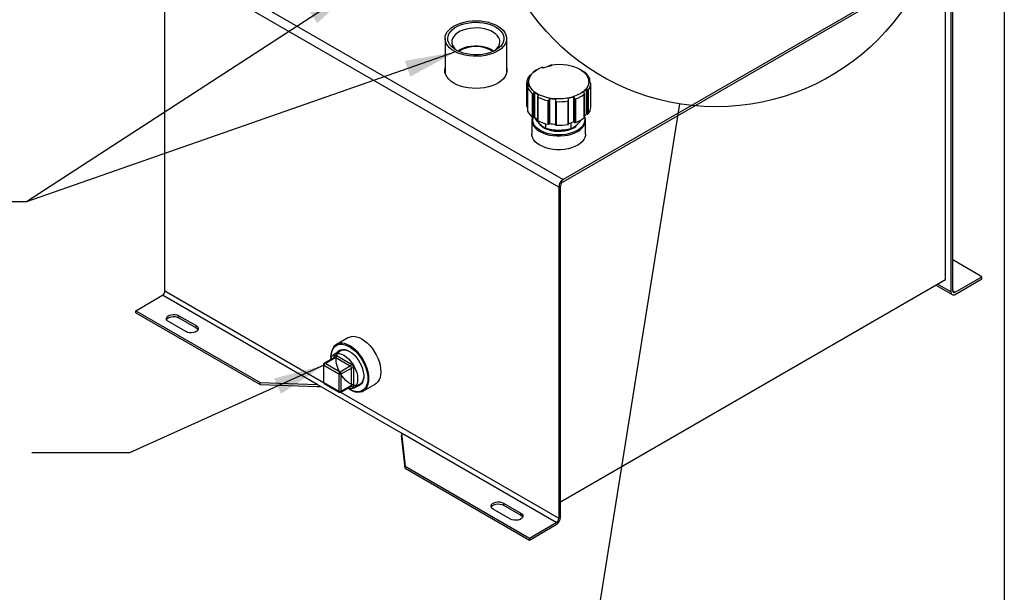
# Model space of a CAD drawing. Header units: inches. Extents: x 2 to 108, y 2 to 83.
# Tile 20 of 27: x 82 to 108, y 42 to 57. Entities that reach past the tile are written whole.
import ezdxf

# ---------------------------------------------------------------- set-up
doc = ezdxf.new("R2010")
doc.units = ezdxf.units.IN
doc.header["$LTSCALE"] = 10
doc.header["$MEASUREMENT"] = 0
doc.layers.add('TEXT', color=140, linetype='Continuous', lineweight=25)
doc.dimstyles.new('SLDDIMSTYLE2', dxfattribs={"dimtxt": 0.18, "dimasz": 1.3, "dimexe": 0, "dimexo": 0.0625, "dimgap": 0, "dimtad": 0, "dimtih": 1, "dimtoh": 1, "dimdec": 0, "dimrnd": 1e-09, "dimzin": 0, "dimdsep": 46, "dimtxsty": 'Standard', "dimsah": 1, "dimcen": 0.09, "dimadec": 0, "dimazin": 0, "dimtfac": 1.3, "dimtdec": 0, "dimtofl": 0, "dimtmove": 0, "dimatfit": 3, "dimfxl": 0, "dimfrac": 2, "dimtolj": 1, "dimtzin": 0, "dimarcsym": 0})
doc.dimstyles.new('SLDDIMSTYLE3', dxfattribs={"dimtxt": 0.18, "dimasz": 1.3, "dimexe": 0, "dimexo": 0.0625, "dimgap": 0, "dimtad": 0, "dimtih": 1, "dimtoh": 1, "dimdec": 0, "dimrnd": 1e-09, "dimzin": 0, "dimdsep": 46, "dimtxsty": 'Standard', "dimblk1": 'NONE', "dimblk2": 'NONE', "dimsah": 1, "dimcen": 0.09, "dimadec": 0, "dimazin": 0, "dimtfac": 1.3, "dimtdec": 0, "dimtofl": 0, "dimtmove": 0, "dimatfit": 3, "dimldrblk": 'NONE', "dimfxl": 0, "dimfrac": 2, "dimtolj": 1, "dimtzin": 0, "dimarcsym": 0})

# ---------------------------------------------------------------- blocks, each defined once
blk = doc.blocks.new('_None')

msp = doc.modelspace()

# ---------------------------------------------------------------- linework, layer by layer
for p, q in [((86.133, 58.879), (96.209, 53.062)), ((106.07, 58.755), (96.209, 53.062)), ((96.099, 52.871), (86.023, 58.688)), ((86.023, 50.213), (86.023, 58.688)), ((96.209, 53.008), (106.07, 58.701)), ((105.992, 50.503), (105.992, 58.656)), ((106.134, 58.664), (106.134, 50.189)), ((106.18, 50.216), (106.18, 58.691)), ((93.189, 56.672), (93.189, 55.798)), ((94.767, 55.798), (94.767, 56.672)), ((95.67, 55.939), (95.689, 55.914)), ((95.845, 55.972), (95.845, 55.961)), ((95.847, 55.966), (95.85, 55.962)), ((95.847, 55.962), (95.847, 55.966)), ((95.907, 56), (95.926, 55.976)), ((93.189, 55.86), (93.184, 55.829)), ((94.772, 55.829), (94.767, 55.86)), ((95.392, 55.748), (95.371, 55.735)), ((95.441, 55.81), (95.441, 55.801)), ((95.451, 55.815), (95.472, 55.828)), ((95.451, 55.81), (95.451, 55.815)), ((95.555, 55.884), (95.52, 55.864)), ((95.707, 55.921), (95.701, 55.928)), ((96.646, 55.883), (96.643, 55.884)), ((96.74, 55.821), (96.722, 55.831)), ((95.28, 54.933), (95.28, 55.538)), ((95.302, 55.544), (95.326, 55.565)), ((95.302, 55.427), (95.302, 55.544)), ((95.343, 55.473), (95.32, 55.452)), ((95.326, 55.565), (95.326, 55.458)), ((96.855, 55.661), (96.878, 55.643)), ((96.896, 55.551), (96.872, 55.569)), ((96.878, 55.643), (96.878, 55.564)), ((96.896, 55.551), (96.896, 55.637)), ((96.918, 54.917), (96.918, 55.521)), ((95.302, 55.423), (95.302, 54.818)), ((95.302, 55.42), (95.302, 54.816)), ((95.428, 54.654), (95.428, 55.258)), ((95.458, 55.275), (95.476, 55.303)), ((95.458, 54.652), (95.458, 55.275)), ((95.476, 55.303), (95.476, 54.661)), ((95.559, 55.185), (95.559, 54.575)), ((95.583, 55.235), (95.565, 55.206)), ((96.487, 55.181), (96.497, 55.149)), ((96.487, 54.539), (96.487, 55.181)), ((96.747, 55.28), (96.726, 55.306)), ((96.753, 54.641), (96.753, 55.245)), ((96.757, 54.648), (96.757, 55.255)), ((96.806, 55.387), (96.827, 55.36)), ((96.806, 54.745), (96.806, 55.387)), ((96.827, 55.36), (96.827, 54.738)), ((96.855, 55.348), (96.855, 54.744)), ((95.566, 55.171), (95.566, 54.566)), ((95.832, 54.478), (95.832, 55.082)), ((95.859, 55.109), (95.863, 55.142)), ((95.859, 54.487), (95.859, 55.109)), ((95.863, 55.142), (95.863, 54.5)), ((96.02, 55.123), (96.015, 55.09)), ((96.015, 55.085), (96.015, 54.466)), ((96.033, 55.058), (96.033, 54.454)), ((96.339, 54.473), (96.339, 55.077)), ((96.351, 55.111), (96.341, 55.143)), ((96.353, 54.484), (96.353, 55.1)), ((96.497, 55.149), (96.497, 54.527)), ((96.526, 55.126), (96.526, 54.522)), ((96.827, 54.738), (96.806, 54.745)), ((95.413, 54.574), (95.413, 54.223)), ((95.476, 54.661), (95.458, 54.652)), ((95.764, 54.494), (95.764, 54.367)), ((95.863, 54.5), (95.859, 54.487)), ((96.41, 54.517), (96.41, 54.359)), ((96.497, 54.527), (96.487, 54.539)), ((96.786, 54.223), (96.786, 54.574)), ((96.099, 52.871), (96.099, 44.396)), ((96.146, 44.423), (96.146, 52.898)), ((106.929, 50.575), (106.18, 51.007)), ((96.146, 44.819), (105.992, 50.503)), ((106.244, 50.179), (106.929, 50.575)), ((106.244, 50.125), (106.929, 50.521)), ((106.929, 50.521), (106.929, 50.575)), ((86.023, 50.213), (90.08, 47.871)), ((105.745, 50.361), (106.166, 50.118)), ((106.134, 50.189), (105.791, 50.387)), ((106.18, 50.216), (106.244, 50.179)), ((85.274, 49.707), (85.959, 50.103)), ((89.917, 47.818), (85.959, 50.103)), ((85.274, 49.707), (88.456, 47.87)), ((85.274, 49.653), (85.274, 49.707)), ((85.274, 49.653), (88.456, 47.817)), ((86.556, 49.172), (86.114, 49.427)), ((86.379, 49.58), (86.821, 49.325)), ((86.379, 49.526), (86.379, 49.58)), ((86.379, 49.526), (86.821, 49.271)), ((86.821, 49.271), (86.821, 49.325)), ((90.718, 49.02), (90.414, 48.844)), ((90.507, 48.683), (90.351, 48.593)), ((90.36, 48.512), (90.099, 48.361)), ((90.119, 48.359), (90.38, 48.51)), ((90.271, 48.53), (90.271, 48.514)), ((90.352, 48.507), (90.352, 48.526)), ((90.766, 48.288), (90.38, 48.51)), ((90.409, 48.559), (90.794, 48.337)), ((90.079, 48.326), (90.079, 47.881)), ((90.09, 48.31), (90.476, 48.088)), ((90.09, 47.865), (90.09, 48.31)), ((90.504, 48.137), (90.119, 48.359)), ((90.766, 48.288), (90.504, 48.137)), ((90.532, 48.088), (90.794, 48.239)), ((90.794, 47.794), (90.794, 48.239)), ((90.851, 48.239), (90.851, 47.794)), ((88.456, 47.817), (88.456, 47.87)), ((88.456, 47.87), (89.917, 47.818)), ((90.476, 48.088), (90.476, 47.643)), ((90.532, 47.643), (90.532, 48.088)), ((88.456, 47.817), (89.917, 47.764)), ((92.077, 46.571), (89.917, 47.818)), ((90.476, 47.643), (90.09, 47.865)), ((90.099, 47.847), (90.484, 47.624)), ((90.514, 47.621), (96.099, 44.396)), ((90.524, 47.624), (90.786, 47.775)), ((90.794, 47.794), (90.532, 47.643)), ((90.743, 47.698), (90.757, 47.689)), ((90.794, 47.761), (90.777, 47.771)), ((90.851, 47.727), (91.007, 47.817)), ((91.1, 47.655), (91.404, 47.831)), ((92.077, 46.571), (92.168, 45.727)), ((96.035, 44.286), (92.077, 46.571)), ((92.168, 45.673), (92.077, 46.517)), ((92.168, 45.727), (95.35, 43.89)), ((92.168, 45.673), (92.168, 45.727)), ((92.168, 45.673), (95.35, 43.837)), ((94.864, 44.375), (94.422, 44.63)), ((94.687, 44.783), (95.129, 44.528)), ((94.687, 44.783), (94.687, 44.729)), ((94.687, 44.729), (95.129, 44.474)), ((95.129, 44.474), (95.129, 44.528)), ((95.35, 43.89), (96.035, 44.286)), ((95.35, 43.837), (96.035, 44.232)), ((95.35, 43.89), (95.35, 43.837))]:
    msp.add_line(p, q)
at = {"flags": 128}
for points in [[(93.42, 56.994), (93.499, 57.035), (93.587, 57.068), (93.682, 57.095), (93.782, 57.114), (93.886, 57.125), (93.991, 57.128), (94.096, 57.123), (94.199, 57.11), (94.298, 57.089), (94.391, 57.06), (94.477, 57.025), (94.554, 56.984), (94.621, 56.936), (94.676, 56.885), (94.719, 56.829), (94.748, 56.771), (94.764, 56.71), (94.766, 56.65), (94.753, 56.589), (94.727, 56.53), (94.688, 56.474), (94.636, 56.421), (94.572, 56.373), (94.497, 56.33), (94.413, 56.293), (94.322, 56.263), (94.224, 56.24), (94.122, 56.225), (94.017, 56.218), (93.912, 56.219), (93.808, 56.228), (93.706, 56.245), (93.61, 56.269), (93.52, 56.301), (93.439, 56.34), (93.367, 56.384), (93.306, 56.434), (93.257, 56.488), (93.22, 56.545), (93.198, 56.604), (93.189, 56.665), (93.194, 56.726), (93.213, 56.785), (93.246, 56.843), (93.292, 56.898), (93.35, 56.949), (93.42, 56.994)], [(94.486, 56.379), (94.411, 56.341), (94.326, 56.309), (94.235, 56.285), (94.139, 56.268), (94.04, 56.259), (93.94, 56.258), (93.84, 56.265), (93.744, 56.28), (93.651, 56.302), (93.565, 56.332), (93.487, 56.369), (93.419, 56.411), (93.361, 56.459), (93.316, 56.51), (93.283, 56.565), (93.264, 56.622), (93.259, 56.68), (93.267, 56.737), (93.29, 56.794), (93.326, 56.848), (93.374, 56.899), (93.435, 56.945), (93.506, 56.986), (93.586, 57.021), (93.674, 57.049), (93.767, 57.07), (93.865, 57.083), (93.965, 57.088), (94.065, 57.085), (94.164, 57.074), (94.259, 57.055), (94.348, 57.028), (94.43, 56.995), (94.504, 56.956), (94.567, 56.911), (94.619, 56.861), (94.658, 56.808), (94.684, 56.752), (94.696, 56.694), (94.694, 56.636), (94.679, 56.579), (94.649, 56.524), (94.607, 56.471), (94.552, 56.423), (94.486, 56.379)], [(94.447, 56.358), (94.475, 56.378), (94.525, 56.424), (94.562, 56.474), (94.585, 56.527), (94.594, 56.581), (94.588, 56.636), (94.569, 56.689), (94.535, 56.74), (94.488, 56.787), (94.43, 56.83), (94.361, 56.867), (94.282, 56.897), (94.197, 56.921), (94.107, 56.936), (94.013, 56.943), (93.919, 56.942), (93.826, 56.933), (93.736, 56.916), (93.653, 56.89), (93.577, 56.858), (93.51, 56.82), (93.454, 56.776), (93.411, 56.728), (93.38, 56.676), (93.364, 56.622), (93.363, 56.568), (93.375, 56.514), (93.402, 56.462), (93.442, 56.412), (93.495, 56.367), (93.508, 56.358)], [(94.441, 56.353), (94.433, 56.359), (94.368, 56.396), (94.294, 56.428), (94.212, 56.452), (94.125, 56.469), (94.035, 56.478), (93.943, 56.479), (93.852, 56.472), (93.764, 56.457), (93.681, 56.434), (93.605, 56.405), (93.538, 56.369), (93.515, 56.353)], [(95.907, 56), (96.009, 56.011), (96.113, 56.014), (96.216, 56.009), (96.317, 55.996), (96.415, 55.975), (96.506, 55.947), (96.59, 55.912), (96.666, 55.871), (96.73, 55.824), (96.784, 55.772), (96.825, 55.717), (96.852, 55.66), (96.866, 55.6), (96.866, 55.54), (96.852, 55.481), (96.824, 55.423), (96.784, 55.368), (96.73, 55.317), (96.665, 55.27), (96.59, 55.229), (96.506, 55.194), (96.414, 55.165), (96.317, 55.145), (96.216, 55.132), (96.112, 55.126), (96.008, 55.13), (95.906, 55.141), (95.808, 55.159), (95.715, 55.186), (95.629, 55.219), (95.551, 55.259), (95.483, 55.304), (95.427, 55.355), (95.383, 55.409), (95.352, 55.466), (95.334, 55.525), (95.33, 55.585), (95.341, 55.645), (95.365, 55.703), (95.403, 55.759), (95.453, 55.811), (95.515, 55.859), (95.588, 55.902), (95.67, 55.939)], [(93.415, 55.531), (93.345, 55.577), (93.287, 55.629), (93.24, 55.684), (93.207, 55.742), (93.188, 55.802), (93.182, 55.864), (93.189, 55.914)], [(94.767, 55.914), (94.772, 55.879), (94.77, 55.818), (94.754, 55.757), (94.725, 55.698), (94.682, 55.642), (94.626, 55.59), (94.559, 55.542), (94.481, 55.5), (94.394, 55.465), (94.3, 55.436), (94.201, 55.415), (94.097, 55.402), (93.991, 55.397), (93.885, 55.4), (93.78, 55.411), (93.679, 55.43), (93.584, 55.457), (93.495, 55.491), (93.415, 55.531)], [(95.28, 54.933), (95.281, 54.931), (95.282, 54.929), (95.284, 54.927), (95.287, 54.925), (95.29, 54.923), (95.294, 54.922), (95.298, 54.922), (95.302, 54.922)], [(95.302, 54.818), (95.302, 54.818), (95.302, 54.816)], [(95.427, 54.655), (95.414, 54.602), (95.414, 54.546), (95.428, 54.49), (95.456, 54.436), (95.496, 54.384), (95.549, 54.337), (95.614, 54.294), (95.688, 54.257), (95.77, 54.226), (95.859, 54.203), (95.953, 54.187), (96.05, 54.179), (96.148, 54.179), (96.245, 54.187), (96.339, 54.203), (96.428, 54.226), (96.51, 54.257), (96.584, 54.294), (96.649, 54.337), (96.702, 54.384), (96.742, 54.436), (96.77, 54.49), (96.784, 54.546), (96.784, 54.602), (96.77, 54.658), (96.756, 54.69)], [(96.757, 54.651), (96.765, 54.598), (96.76, 54.541), (96.741, 54.486), (96.708, 54.434), (96.661, 54.384), (96.603, 54.339), (96.535, 54.299), (96.457, 54.266), (96.371, 54.239), (96.279, 54.22), (96.184, 54.209), (96.087, 54.206), (95.99, 54.211), (95.895, 54.224), (95.805, 54.245), (95.721, 54.274), (95.645, 54.309), (95.579, 54.35), (95.524, 54.396), (95.481, 54.447), (95.451, 54.5), (95.435, 54.555), (95.434, 54.612), (95.44, 54.649)], [(96.467, 54.378), (96.401, 54.346), (96.327, 54.321), (96.247, 54.303), (96.163, 54.293), (96.078, 54.291), (95.992, 54.297), (95.91, 54.311), (95.833, 54.333), (95.763, 54.361), (95.702, 54.396), (95.652, 54.437), (95.615, 54.481), (95.612, 54.485)], [(96.015, 54.466), (96.015, 54.465), (96.015, 54.463), (96.017, 54.461), (96.019, 54.459), (96.022, 54.457), (96.025, 54.455), (96.029, 54.454), (96.033, 54.454)], [(96.339, 54.473), (96.342, 54.474), (96.346, 54.476), (96.349, 54.477), (96.351, 54.479), (96.352, 54.482), (96.353, 54.484), (96.353, 54.484)], [(95.614, 53.943), (95.549, 53.986), (95.496, 54.033), (95.456, 54.085), (95.428, 54.139), (95.414, 54.195), (95.413, 54.223)], [(96.786, 54.223), (96.784, 54.195), (96.77, 54.139), (96.742, 54.085), (96.702, 54.033), (96.649, 53.986), (96.584, 53.943), (96.51, 53.906), (96.428, 53.875), (96.339, 53.852), (96.245, 53.836), (96.148, 53.828), (96.05, 53.828), (95.953, 53.836), (95.859, 53.852), (95.77, 53.875), (95.688, 53.906), (95.614, 53.943)], [(86.114, 49.427), (86.082, 49.451), (86.063, 49.48), (86.059, 49.511), (86.071, 49.541), (86.096, 49.568), (86.134, 49.59), (86.181, 49.605), (86.233, 49.611), (86.286, 49.609), (86.336, 49.598), (86.379, 49.58)], [(86.065, 49.476), (86.071, 49.487), (86.096, 49.514), (86.134, 49.536), (86.181, 49.551), (86.233, 49.557), (86.286, 49.555), (86.336, 49.544), (86.379, 49.526)], [(86.821, 49.325), (86.853, 49.3), (86.871, 49.271), (86.875, 49.24), (86.864, 49.21), (86.838, 49.183), (86.8, 49.161), (86.754, 49.147), (86.701, 49.14), (86.648, 49.142), (86.598, 49.153), (86.556, 49.172)], [(86.821, 49.271), (86.853, 49.246), (86.87, 49.221)], [(90.757, 47.689), (90.757, 47.689), (90.826, 47.655), (90.894, 47.633), (90.958, 47.624), (91.019, 47.627), (91.075, 47.643), (91.124, 47.671), (91.165, 47.711), (91.198, 47.762), (91.223, 47.823), (91.237, 47.893), (91.242, 47.97), (91.237, 48.052), (91.223, 48.139), (91.198, 48.228), (91.165, 48.317), (91.124, 48.405), (91.075, 48.49), (91.019, 48.57), (90.958, 48.643), (90.894, 48.709), (90.826, 48.765), (90.757, 48.81), (90.688, 48.845), (90.62, 48.867), (90.555, 48.876), (90.494, 48.873), (90.439, 48.857), (90.39, 48.829), (90.348, 48.789), (90.315, 48.738), (90.291, 48.677), (90.276, 48.607), (90.271, 48.53), (90.271, 48.53)], [(90.718, 49.02), (90.743, 49.033), (90.798, 49.048), (90.859, 49.052), (90.924, 49.042), (90.992, 49.02), (91.061, 48.986), (91.13, 48.94), (91.198, 48.884), (91.263, 48.819), (91.323, 48.745), (91.379, 48.666), (91.428, 48.581), (91.469, 48.493), (91.502, 48.403), (91.527, 48.314), (91.541, 48.228), (91.546, 48.145)], [(90.272, 48.498), (90.271, 48.514), (90.276, 48.59), (90.291, 48.659), (90.316, 48.719), (90.35, 48.769), (90.392, 48.808), (90.441, 48.834), (90.497, 48.848), (90.558, 48.849), (90.623, 48.837), (90.691, 48.812), (90.76, 48.776), (90.828, 48.727), (90.895, 48.669), (90.958, 48.601), (91.017, 48.526), (91.07, 48.445), (91.116, 48.359), (91.154, 48.271), (91.183, 48.182), (91.203, 48.094), (91.213, 48.01), (91.213, 47.931), (91.203, 47.858), (91.183, 47.793), (91.154, 47.738), (91.116, 47.694), (91.07, 47.661), (91.017, 47.641), (90.958, 47.633), (90.895, 47.639), (90.828, 47.657), (90.76, 47.688), (90.729, 47.706)], [(91.11, 48.034), (91.105, 47.981), (91.09, 47.923), (91.066, 47.874), (91.032, 47.836), (90.991, 47.81), (90.943, 47.797), (90.889, 47.797), (90.832, 47.809), (90.773, 47.835), (90.713, 47.872), (90.654, 47.921), (90.599, 47.978), (90.548, 48.044), (90.503, 48.116), (90.465, 48.191), (90.436, 48.268), (90.416, 48.345), (90.406, 48.419), (90.406, 48.488), (90.416, 48.55), (90.436, 48.604), (90.465, 48.647), (90.503, 48.679), (90.548, 48.699), (90.599, 48.706), (90.654, 48.699), (90.713, 48.68), (90.747, 48.664)], [(90.421, 48.634), (90.435, 48.652), (90.472, 48.685), (90.517, 48.707), (90.568, 48.716), (90.623, 48.712), (90.682, 48.695), (90.743, 48.666), (90.803, 48.626), (90.862, 48.574), (90.918, 48.514), (90.969, 48.446), (91.013, 48.373), (91.05, 48.296), (91.079, 48.218), (91.099, 48.14), (91.109, 48.065), (91.109, 47.995), (91.099, 47.932), (91.079, 47.877), (91.05, 47.832), (91.013, 47.798), (90.969, 47.776), (90.921, 47.767)], [(90.257, 48.453), (90.273, 48.502), (90.3, 48.548), (90.336, 48.583), (90.379, 48.606), (90.429, 48.616), (90.483, 48.613), (90.541, 48.597), (90.601, 48.568)], [(90.601, 48.568), (90.661, 48.528), (90.719, 48.477), (90.774, 48.417), (90.823, 48.35), (90.867, 48.277), (90.902, 48.2), (90.929, 48.123), (90.947, 48.047), (90.954, 47.973), (90.952, 47.906), (90.939, 47.845), (90.917, 47.794), (90.886, 47.753), (90.846, 47.724), (90.799, 47.708), (90.747, 47.704), (90.69, 47.714), (90.683, 47.716)], [(91.546, 48.145), (91.541, 48.068), (91.527, 47.999), (91.502, 47.938), (91.469, 47.887), (91.428, 47.847), (91.404, 47.831)], [(94.422, 44.63), (94.39, 44.655), (94.371, 44.684), (94.368, 44.715), (94.379, 44.745), (94.405, 44.772), (94.442, 44.793), (94.489, 44.808), (94.541, 44.815), (94.595, 44.813), (94.645, 44.802), (94.687, 44.783)], [(94.373, 44.68), (94.379, 44.691), (94.405, 44.718), (94.442, 44.74), (94.489, 44.754), (94.541, 44.761), (94.595, 44.759), (94.645, 44.748), (94.687, 44.729)], [(95.129, 44.528), (95.161, 44.504), (95.18, 44.475), (95.184, 44.444), (95.172, 44.414), (95.147, 44.387), (95.109, 44.365), (95.062, 44.35), (95.01, 44.344), (94.957, 44.346), (94.907, 44.357), (94.864, 44.375)], [(95.129, 44.474), (95.161, 44.45), (95.178, 44.425)]]:
    msp.add_lwpolyline(points, dxfattribs=at)
for centre, radius, start, end in [((93.977, 55.619), 0.847, 58.4453, 121.2139), ((96.067, 54.944), 1.042, 97.7891, 111.2966), ((95.592, 55.523), 0.313, 142.9229, 177.2811), ((95.764, 55.459), 0.471, 128.337, 142.1143), ((95.865, 55.263), 0.693, 119.8734, 127.3184), ((96.323, 55.321), 0.647, 51.9698, 60.1521), ((96.508, 55.467), 0.424, 23.8928, 51.9027), ((95.594, 55.568), 0.268, 180.6219, 200.685), ((96.604, 55.566), 0.268, 0.6219, 20.685), ((96.606, 55.536), 0.313, 322.9229, 357.2811), ((95.69, 55.592), 0.424, 203.8928, 231.9027), ((95.89, 55.836), 0.675, 232.1017, 242.9275), ((96.134, 56.242), 1.118, 280.6773, 288.4084), ((96.261, 55.908), 0.825, 288.675, 306.581), ((96.434, 55.676), 0.471, 308.337, 322.1143), ((96.034, 56.14), 1.076, 244.2087, 259.1987), ((96.095, 56.402), 1.281, 259.591, 266.6528), ((96.099, 56.449), 1.393, 267.2789, 279.8955), ((95.69, 54.987), 0.424, 203.8928, 231.9027), ((96.453, 55.017), 0.446, 312.7363, 322.3194), ((96.836, 54.763), 0.0272, 248.9845, 313.243), ((96.606, 54.932), 0.313, 322.9229, 357.2811), ((95.445, 54.679), 0.0298, 236.1912, 296.4023), ((95.877, 55.175), 0.652, 231.9827, 240.7801), ((95.569, 54.576), 0.0105, 186.2262, 250.8493), ((96.034, 55.535), 1.076, 244.2087, 259.1987), ((95.902, 54.661), 0.33, 218.5564, 239.6548), ((95.84, 54.501), 0.0235, 252.4094, 323.9077), ((96.095, 55.76), 1.281, 259.591, 266.6528), ((96.099, 55.845), 1.393, 267.2789, 279.8955), ((96.135, 55.596), 1.114, 281.2578, 288.4164), ((96.291, 54.667), 0.337, 300.5783, 321.5554), ((96.307, 54.676), 0.338, 298.195, 326.1185), ((96.515, 54.547), 0.0277, 228.1122, 291.6151), ((96.261, 55.304), 0.825, 288.675, 306.581), ((96.749, 54.648), 0.00868, 302.3737, 357.4447), ((96.338, 52.86), 0.24, 122.6055, 177.3945), ((96.284, 52.892), 0.138, 122.6055, 177.3945), ((85.885, 50.219), 0.138, 302.6055, 357.3945), ((106.201, 50.178), 0.0681, 170.786, 309.2033), ((106.219, 50.21), 0.0393, 170.786, 309.2033), ((90.343, 48.507), 0.0218, 19.2092, 64.3545), ((90.369, 48.494), 0.0201, 54.3824, 114.3071), ((90.347, 48.562), 0.0615, 302.6055, 357.3945), ((90.099, 48.328), 0.0201, 185.7176, 245.6234), ((90.152, 48.307), 0.0615, 122.6055, 177.3945), ((90.107, 48.343), 0.0201, 54.3836, 114.2942), ((90.537, 48.085), 0.0615, 122.6055, 177.3945), ((90.471, 48.085), 0.0615, 2.6055, 57.3945), ((90.733, 48.339), 0.0615, 302.6055, 357.3945), ((90.733, 48.236), 0.0615, 2.6055, 57.3945), ((90.822, 48.184), 0.0615, 62.6097, 117.3903), ((90.099, 47.883), 0.0201, 185.6948, 245.6253), ((90.504, 48.142), 0.0615, 242.6097, 297.3903), ((90.109, 47.863), 0.0192, 172.7442, 235.9436), ((90.504, 47.697), 0.0615, 242.6097, 297.3903), ((90.495, 47.64), 0.0197, 173.6973, 235.0283), ((90.513, 47.64), 0.0192, 304.0432, 7.2571), ((90.774, 47.792), 0.0197, 305.0133, 6.2988), ((90.772, 47.763), 0.022, 355.7565, 39.7283), ((90.822, 47.739), 0.0615, 62.6097, 117.3903), ((95.906, 44.434), 0.24, 302.6055, 357.3945), ((95.961, 44.402), 0.138, 302.6055, 357.3945)]:
    msp.add_arc(centre, radius, start, end)
for centre, major_axis, ratio, start_param, end_param in [((95.683, 55.94), (0.0199, -0.0154), 0.15391, 0.540849, 1.384335), ((95.865, 55.987), (0.0171, 0.0222), 0.464663, 2.179587, 3.023073), ((89.917, 47.892), (0.235, -0.012), 0.540539, 4.739784, 5.105023), ((92.077, 46.644), (-0.011, 0.186), 0.053508, 1.955926, 2.321166)]:
    msp.add_ellipse(centre, major_axis=major_axis, ratio=ratio, start_param=start_param, end_param=end_param)
for points in [[(95.67, 55.939), (95.676, 55.939), (95.682, 55.94), (95.689, 55.94)], [(95.847, 55.981), (95.867, 55.988), (95.887, 55.994), (95.907, 56)]]:
    msp.add_open_spline(points, degree=3)
for points, knots in [([(95.371, 55.735), (95.369, 55.734), (95.367, 55.732), (95.362, 55.729), (95.359, 55.727), (95.354, 55.723), (95.351, 55.72), (95.346, 55.716), (95.344, 55.713), (95.343, 55.711)], [0, 0, 0, 0, 0.25, 0.25, 0.5, 0.5, 0.75, 0.75, 1, 1, 1, 1]), ([(95.445, 55.814), (95.443, 55.812), (95.441, 55.811), (95.441, 55.81), (95.441, 55.81), (95.442, 55.811), (95.444, 55.811), (95.447, 55.813), (95.449, 55.814), (95.451, 55.815)], [0, 0, 0, 0, 0.25, 0.25, 0.5, 0.5, 0.75, 0.75, 1, 1, 1, 1]), ([(96.77, 55.801), (96.768, 55.802), (96.765, 55.804), (96.759, 55.809), (96.757, 55.81), (96.751, 55.814), (96.749, 55.816), (96.744, 55.819), (96.742, 55.82), (96.74, 55.821)], [0, 0, 0, 0, 0.25, 0.25, 0.5, 0.5, 0.75, 0.75, 1, 1, 1, 1]), ([(95.28, 55.538), (95.28, 55.536), (95.281, 55.534), (95.284, 55.534), (95.286, 55.534), (95.29, 55.536), (95.293, 55.537), (95.297, 55.54), (95.3, 55.542), (95.302, 55.544)], [0, 0, 0, 0, 0.25, 0.25, 0.5, 0.5, 0.75, 0.75, 1, 1, 1, 1]), ([(95.32, 55.452), (95.317, 55.45), (95.315, 55.448), (95.31, 55.443), (95.308, 55.44), (95.305, 55.434), (95.303, 55.431), (95.302, 55.425), (95.301, 55.422), (95.302, 55.42)], [0, 0, 0, 0, 0.25, 0.25, 0.5, 0.5, 0.75, 0.75, 1, 1, 1, 1]), ([(96.878, 55.643), (96.881, 55.641), (96.883, 55.64), (96.888, 55.637), (96.89, 55.636), (96.893, 55.635), (96.895, 55.635), (96.896, 55.636), (96.897, 55.637), (96.896, 55.639)], [0, 0, 0, 0, 0.25, 0.25, 0.5, 0.5, 0.75, 0.75, 1, 1, 1, 1]), ([(96.918, 55.521), (96.918, 55.523), (96.917, 55.526), (96.914, 55.532), (96.912, 55.535), (96.908, 55.54), (96.905, 55.543), (96.901, 55.547), (96.898, 55.549), (96.896, 55.551)], [0, 0, 0, 0, 0.25, 0.25, 0.5, 0.5, 0.75, 0.75, 1, 1, 1, 1]), ([(95.428, 55.258), (95.43, 55.257), (95.433, 55.256), (95.439, 55.257), (95.441, 55.258), (95.447, 55.262), (95.449, 55.264), (95.454, 55.269), (95.456, 55.272), (95.458, 55.275)], [0, 0, 0, 0, 0.25, 0.25, 0.5, 0.5, 0.75, 0.75, 1, 1, 1, 1]), ([(95.565, 55.206), (95.564, 55.203), (95.562, 55.2), (95.56, 55.194), (95.559, 55.19), (95.559, 55.184), (95.559, 55.18), (95.561, 55.174), (95.563, 55.172), (95.566, 55.171)], [0, 0, 0, 0, 0.25, 0.25, 0.5, 0.5, 0.75, 0.75, 1, 1, 1, 1]), ([(96.753, 55.245), (96.755, 55.247), (96.757, 55.249), (96.757, 55.255), (96.757, 55.259), (96.755, 55.268), (96.751, 55.275), (96.747, 55.28)], [0, 0, 0, 0, 0.25, 0.25, 0.5, 0.5, 1, 1, 1, 1]), ([(96.827, 55.36), (96.829, 55.358), (96.831, 55.355), (96.836, 55.351), (96.839, 55.349), (96.844, 55.346), (96.847, 55.345), (96.852, 55.345), (96.854, 55.346), (96.855, 55.348)], [0, 0, 0, 0, 0.25, 0.25, 0.5, 0.5, 0.75, 0.75, 1, 1, 1, 1]), ([(95.832, 55.082), (95.836, 55.082), (95.839, 55.082), (95.846, 55.086), (95.848, 55.088), (95.853, 55.093), (95.854, 55.096), (95.857, 55.103), (95.858, 55.106), (95.859, 55.109)], [0, 0, 0, 0, 0.25, 0.25, 0.5, 0.5, 0.75, 0.75, 1, 1, 1, 1]), ([(96.015, 55.09), (96.015, 55.087), (96.015, 55.084), (96.015, 55.077), (96.016, 55.073), (96.019, 55.067), (96.021, 55.064), (96.026, 55.06), (96.03, 55.058), (96.033, 55.058)], [0, 0, 0, 0, 0.25, 0.25, 0.5, 0.5, 0.75, 0.75, 1, 1, 1, 1]), ([(96.339, 55.077), (96.342, 55.078), (96.345, 55.08), (96.349, 55.085), (96.351, 55.088), (96.353, 55.094), (96.353, 55.098), (96.353, 55.105), (96.352, 55.108), (96.351, 55.111)], [0, 0, 0, 0, 0.25, 0.25, 0.5, 0.5, 0.75, 0.75, 1, 1, 1, 1]), ([(96.497, 55.149), (96.498, 55.146), (96.499, 55.143), (96.503, 55.137), (96.505, 55.134), (96.51, 55.129), (96.513, 55.127), (96.519, 55.125), (96.523, 55.125), (96.526, 55.126)], [0, 0, 0, 0, 0.25, 0.25, 0.5, 0.5, 0.75, 0.75, 1, 1, 1, 1]), ([(95.764, 54.367), (95.735, 54.385), (95.677, 54.42), (95.594, 54.501), (95.526, 54.585), (95.49, 54.639), (95.475, 54.661)], [0, 0, 0, 0, 0.302945, 0.613513, 0.844933, 1, 1, 1, 1]), ([(96.687, 54.602), (96.677, 54.589), (96.638, 54.536), (96.57, 54.468), (96.487, 54.4), (96.436, 54.373), (96.41, 54.359)], [0, 0, 0, 0, 0.107404, 0.435551, 0.71519, 1, 1, 1, 1]), ([(96.41, 54.359), (96.357, 54.347), (96.304, 54.338), (96.197, 54.325), (96.143, 54.321), (96.06, 54.322), (96.033, 54.324), (95.978, 54.328), (95.951, 54.331), (95.87, 54.343), (95.817, 54.354), (95.764, 54.367)], [0, 0, 0, 0, 0.25, 0.25, 0.5, 0.5, 0.625, 0.625, 0.75, 0.75, 1, 1, 1, 1]), ([(90.352, 48.526), (90.352, 48.528), (90.352, 48.531), (90.352, 48.534), (90.353, 48.538), (90.354, 48.542), (90.355, 48.545), (90.357, 48.551), (90.361, 48.557), (90.368, 48.564), (90.377, 48.567), (90.386, 48.567), (90.394, 48.565), (90.401, 48.563), (90.406, 48.56), (90.409, 48.559)], [0, 0, 0, 0, 0.040276, 0.080243, 0.120059, 0.159884, 0.199878, 0.240199, 0.370044, 0.500057, 0.629903, 0.759916, 0.840121, 0.919722, 1, 1, 1, 1]), ([(90.364, 48.516), (90.364, 48.516), (90.364, 48.516), (90.362, 48.513), (90.361, 48.513), (90.36, 48.512)], [0, 0, 0, 0, 0.320431, 0.874577, 1, 1, 1, 1]), ([(90.084, 48.346), (90.082, 48.342), (90.079, 48.335), (90.079, 48.328), (90.079, 48.326)], [0, 0, 0, 0, 0.736873, 1, 1, 1, 1]), ([(90.099, 48.361), (90.099, 48.361), (90.095, 48.36), (90.09, 48.355), (90.086, 48.349), (90.084, 48.346)], [0, 0, 0, 0, 0.02012, 0.498151, 1, 1, 1, 1]), ([(90.794, 48.337), (90.795, 48.336), (90.798, 48.335), (90.801, 48.332), (90.805, 48.329), (90.808, 48.327), (90.811, 48.323), (90.817, 48.318), (90.825, 48.308), (90.834, 48.295), (90.842, 48.28), (90.846, 48.267), (90.849, 48.256), (90.85, 48.247), (90.85, 48.241), (90.851, 48.239)], [0, 0, 0, 0, 0.040276, 0.080243, 0.120059, 0.159884, 0.199878, 0.240199, 0.370044, 0.500057, 0.629903, 0.759916, 0.840121, 0.919722, 1, 1, 1, 1]), ([(90.079, 47.881), (90.079, 47.881), (90.078, 47.876), (90.081, 47.867), (90.087, 47.856), (90.094, 47.849), (90.098, 47.847), (90.099, 47.847)], [0, 0, 0, 0, 0.038215, 0.3229, 0.637752, 0.978948, 1, 1, 1, 1]), ([(90.484, 47.624), (90.488, 47.622), (90.497, 47.619), (90.512, 47.619), (90.52, 47.623), (90.524, 47.624)], [0, 0, 0, 0, 0.339078, 0.681077, 1, 1, 1, 1]), ([(90.786, 47.775), (90.788, 47.776), (90.792, 47.777), (90.791, 47.777), (90.791, 47.777)], [0, 0, 0, 0, 0.8461056, 1, 1, 1, 1]), ([(90.851, 47.794), (90.85, 47.792), (90.85, 47.79), (90.85, 47.786), (90.85, 47.782), (90.849, 47.778), (90.848, 47.775), (90.846, 47.77), (90.842, 47.763), (90.834, 47.757), (90.825, 47.753), (90.816, 47.753), (90.808, 47.755), (90.801, 47.757), (90.796, 47.76), (90.794, 47.761)], [0, 0, 0, 0, 0.040276, 0.080243, 0.120059, 0.159884, 0.199878, 0.240199, 0.370044, 0.500057, 0.629903, 0.759916, 0.840121, 0.919722, 1, 1, 1, 1])]:
    msp.add_open_spline(points, degree=3, knots=knots)
at = {"layer": 'TEXT'}
msp.add_line((107.5, 82.5), (107.5, 2.5), dxfattribs=at)
msp.add_circle((100.124, 60.792), 5.863, dxfattribs=at)

# ---------------------------------------------------------------- leaders
for points in [[(90.894, 57.956), (82.481, 52.491), (79.981, 52.491)], [(93.459, 56.329), (82.481, 52.491), (79.981, 52.491)], [(90.09, 48.31), (85.117, 46.073), (82.617, 46.073)]]:
    msp.add_leader(points, dimstyle='SLDDIMSTYLE2', dxfattribs=at)
at = {"layer": 'TEXT', "has_arrowhead": 0}
msp.add_leader([(96.87, 40.421), (99.199, 55.002)], dimstyle='SLDDIMSTYLE3', dxfattribs=at)

doc.saveas('drawing.dxf')
